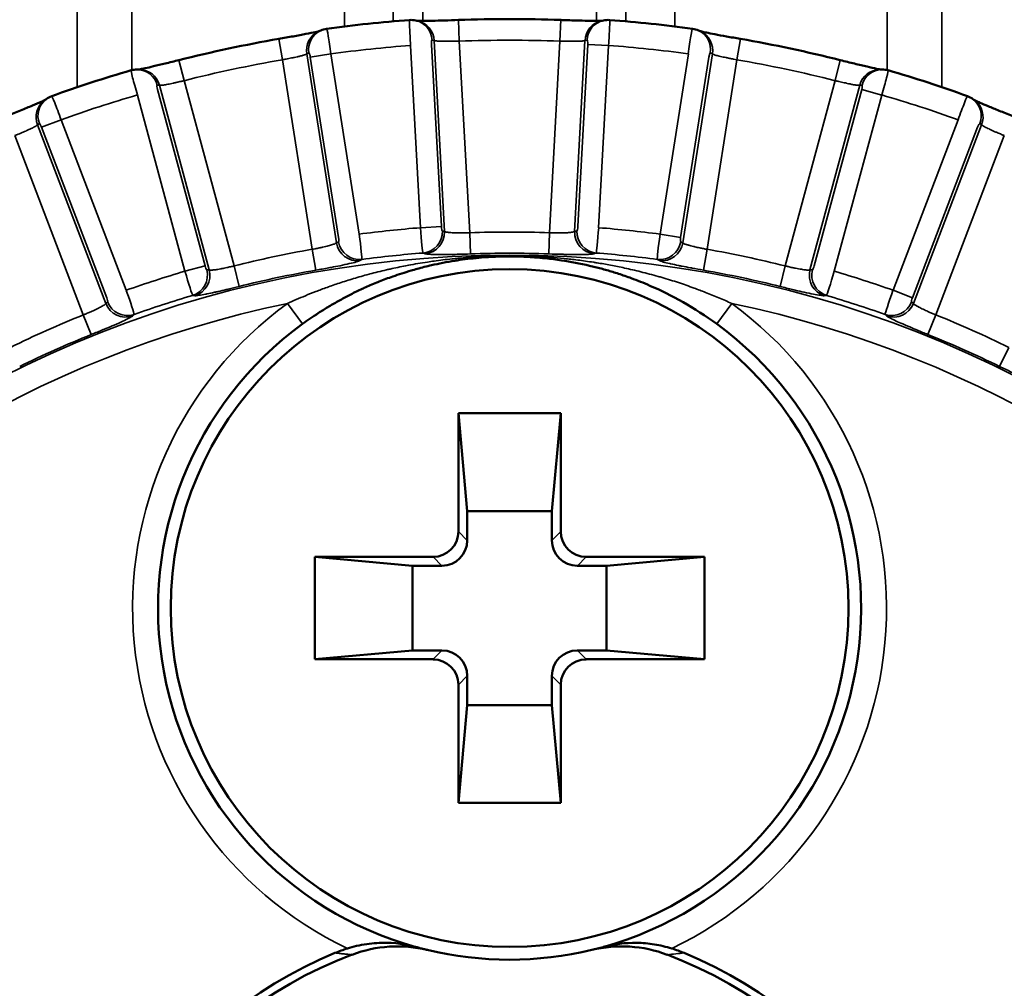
# Model space of a CAD drawing. Header units: millimetres. Extents: x 38 to 2514, y 38 to 1622.
# Tile 199 of 244: x 1744 to 1755, y 811 to 822. Entities that reach past the tile are written whole.
import ezdxf

# ---------------------------------------------------------------- set-up
doc = ezdxf.new("R2010")
doc.units = ezdxf.units.MM
doc.header["$LTSCALE"] = 7.692308
doc.layers.add('Visible (ISO)', color=7, linetype='Continuous', lineweight=50)
doc.layers.add('Visible Narrow (ISO)', color=7, linetype='Continuous', lineweight=35)

msp = doc.modelspace()

# ---------------------------------------------------------------- linework, layer by layer
at = {"layer": 'Visible (ISO)'}
for p, q in [((1748.818, 817.643), (1748.818, 816.247)), ((1750.028, 817.643), (1748.818, 817.643)), ((1748.818, 817.643), (1748.923, 816.488)), ((1750.028, 817.643), (1749.923, 816.488)), ((1750.028, 816.247), (1750.028, 817.643)), ((1748.923, 816.488), (1748.923, 816.142)), ((1749.923, 816.488), (1748.923, 816.488)), ((1749.923, 816.142), (1749.923, 816.488)), ((1747.123, 815.948), (1747.123, 814.738)), ((1748.519, 815.948), (1747.123, 815.948)), ((1747.123, 815.948), (1748.278, 815.843)), ((1751.723, 815.948), (1750.327, 815.948)), ((1751.723, 815.948), (1750.568, 815.843)), ((1751.723, 814.738), (1751.723, 815.948)), ((1748.278, 815.843), (1748.278, 814.843)), ((1748.623, 815.843), (1748.278, 815.843)), ((1750.568, 815.843), (1750.223, 815.843)), ((1750.568, 814.843), (1750.568, 815.843)), ((1747.123, 814.738), (1748.278, 814.843)), ((1748.278, 814.843), (1748.623, 814.843)), ((1750.223, 814.843), (1750.568, 814.843)), ((1751.723, 814.738), (1750.568, 814.843)), ((1747.123, 814.738), (1748.519, 814.738)), ((1750.327, 814.738), (1751.723, 814.738)), ((1748.818, 814.438), (1748.818, 813.043)), ((1748.923, 814.543), (1748.923, 814.197)), ((1749.923, 814.197), (1749.923, 814.543)), ((1750.028, 813.043), (1750.028, 814.438)), ((1748.818, 813.043), (1748.923, 814.197)), ((1748.923, 814.197), (1749.923, 814.197)), ((1750.028, 813.043), (1749.923, 814.197)), ((1748.818, 813.043), (1750.028, 813.043))]:
    msp.add_line(p, q, dxfattribs=at)
msp.add_circle((1749.423, 815.343), 4, dxfattribs=at)
for centre, radius, start, end in [((1749.423, 806.343), 15.984, 94.2345, 97.7655), ((1749.423, 806.343), 15.952, 87.8333, 92.1667), ((1749.423, 806.343), 15.984, 82.2345, 85.7655), ((1749.423, 806.343), 15.952, 99.8333, 104.1667), ((1749.423, 806.343), 15.952, 75.8333, 80.1667), ((1749.423, 806.343), 15.984, 106.2345, 109.7655), ((1749.423, 806.343), 15.984, 70.2345, 73.7655), ((1749.423, 815.343), 4.15, 126.1062, 254.5785), ((1749.423, 815.343), 4.15, 285.4215, 53.8937), ((1747.942, 809.884), 1.505, 106.7436, 112.6989), ((1749.423, 815.343), 4.15, 256.4648, 283.5352), ((1750.904, 809.884), 1.505, 67.3011, 73.2564), ((1749.423, 806.343), 5.344, 112.6994, 247.3006), ((1749.423, 806.343), 5.25, 110.7519, 249.2481), ((1749.423, 806.343), 5.25, 290.7519, 69.2481), ((1749.423, 806.343), 5.344, 292.6994, 67.3006)]:
    msp.add_arc(centre, radius, start, end, dxfattribs=at)
for centre, major_axis, ratio, start_param, end_param in [((1748.264, 821.984), (-0.021, 0.299), 0.029972, 6.283173, 6.283267), ((1751.541, 821.883), (0.041, 0.297), 0.029972, 6.283173, 6.283267), ((1745.038, 821.401), (-0.083, 0.288), 0.029972, 6.283173, 6.283267), ((1754.726, 821.103), (0.102, 0.282), 0.029972, 6.283173, 6.283267), ((1748.518, 816.248), (0.213, -0.213), 0.997265, 5.499157, 7.067214), ((1750.328, 816.248), (-0.213, -0.213), 0.997265, 5.499157, 7.067214), ((1748.623, 816.143), (0.213, -0.213), 0.997265, 5.499157, 7.067214), ((1750.223, 816.143), (-0.213, -0.213), 0.997265, 5.499157, 7.067214), ((1748.623, 814.542), (0.213, 0.213), 0.997265, 5.499157, 7.067214), ((1750.223, 814.542), (-0.213, 0.213), 0.997265, 5.499157, 7.067214), ((1748.518, 814.437), (0.213, 0.213), 0.997265, 5.499157, 7.067214), ((1750.328, 814.437), (-0.213, 0.213), 0.997265, 5.499157, 7.067214), ((1748.101, 809.85), (1.461, -0.366), 0.995697, 1.579826, 2.180232), ((1750.745, 809.85), (1.461, 0.366), 0.995697, 0.961356, 1.561762), ((1750.471, 811.347), (-0.273, -0.072), 0.066754, 1.269204, 1.758682)]:
    msp.add_ellipse(centre, major_axis=major_axis, ratio=ratio, start_param=start_param, end_param=end_param, dxfattribs=at)
for points in [[(1748.243, 822.283), (1748.267, 822.285), (1748.292, 822.283), (1748.316, 822.278)], [(1748.316, 822.278), (1748.324, 822.276), (1748.333, 822.274), (1748.341, 822.272)], [(1750.505, 822.272), (1750.513, 822.274), (1750.522, 822.276), (1750.531, 822.278)], [(1750.531, 822.278), (1750.554, 822.283), (1750.579, 822.285), (1750.603, 822.283)], [(1747.169, 822.149), (1747.177, 822.153), (1747.185, 822.156), (1747.193, 822.16)], [(1747.193, 822.16), (1747.215, 822.17), (1747.239, 822.177), (1747.263, 822.18)], [(1751.583, 822.18), (1751.607, 822.177), (1751.631, 822.17), (1751.653, 822.16)], [(1751.653, 822.16), (1751.661, 822.156), (1751.669, 822.153), (1751.677, 822.149)], [(1744.954, 821.689), (1744.978, 821.696), (1745.002, 821.699), (1745.027, 821.699)], [(1745.027, 821.699), (1745.035, 821.699), (1745.044, 821.699), (1745.053, 821.699)], [(1753.793, 821.699), (1753.802, 821.699), (1753.811, 821.699), (1753.82, 821.699)], [(1753.82, 821.699), (1753.844, 821.699), (1753.868, 821.696), (1753.892, 821.689)], [(1743.932, 821.335), (1743.939, 821.34), (1743.946, 821.345), (1743.954, 821.351)], [(1743.954, 821.351), (1743.973, 821.365), (1743.995, 821.377), (1744.018, 821.385)], [(1754.828, 821.385), (1754.851, 821.377), (1754.873, 821.365), (1754.893, 821.351)], [(1754.893, 821.351), (1754.9, 821.345), (1754.907, 821.34), (1754.914, 821.335)]]:
    msp.add_open_spline(points, degree=3, dxfattribs=at)
for points, knots in [([(1748.332, 822.274), (1748.332, 822.274), (1748.333, 822.274), (1748.338, 822.274), (1748.346, 822.273), (1748.371, 822.273), (1748.39, 822.273), (1748.441, 822.273), (1748.476, 822.273), (1748.556, 822.275), (1748.604, 822.276), (1748.708, 822.28), (1748.764, 822.282), (1748.82, 822.284)], [0.01028054, 0.01028054, 0.01028054, 0.01028054, 0.01092592, 0.01092592, 0.01811354, 0.01811354, 0.02865696, 0.02865696, 0.04240445, 0.04240445, 0.05820343, 0.05820343, 0.0749753, 0.0749753, 0.0749753, 0.0749753]), ([(1750.026, 822.284), (1750.084, 822.282), (1750.143, 822.28), (1750.253, 822.276), (1750.305, 822.275), (1750.394, 822.273), (1750.434, 822.273), (1750.477, 822.273), (1750.489, 822.273), (1750.505, 822.274), (1750.511, 822.274), (1750.514, 822.274)], [0, 0, 0, 0, 0.01747251, 0.01747251, 0.03465598, 0.03465598, 0.05137648, 0.05137648, 0.05892111, 0.05892111, 0.0646299, 0.0646299, 0.0646299, 0.0646299]), ([(1746.699, 822.061), (1746.756, 822.071), (1746.814, 822.081), (1746.922, 822.1), (1746.973, 822.11), (1747.061, 822.127), (1747.1, 822.135), (1747.142, 822.144), (1747.153, 822.147), (1747.169, 822.15), (1747.175, 822.152), (1747.178, 822.153)], [0, 0, 0, 0, 0.01747251, 0.01747251, 0.03465598, 0.03465598, 0.05137648, 0.05137648, 0.05892111, 0.05892111, 0.0646299, 0.0646299, 0.0646299, 0.0646299]), ([(1751.668, 822.153), (1751.669, 822.153), (1751.669, 822.153), (1751.674, 822.151), (1751.682, 822.149), (1751.706, 822.143), (1751.725, 822.139), (1751.775, 822.129), (1751.808, 822.122), (1751.888, 822.107), (1751.935, 822.098), (1752.037, 822.08), (1752.092, 822.07), (1752.147, 822.061)], [0.01028054, 0.01028054, 0.01028054, 0.01028054, 0.01092592, 0.01092592, 0.01811354, 0.01811354, 0.02865696, 0.02865696, 0.04240445, 0.04240445, 0.05820343, 0.05820343, 0.0749753, 0.0749753, 0.0749753, 0.0749753]), ([(1745.043, 821.699), (1745.044, 821.699), (1745.044, 821.699), (1745.05, 821.7), (1745.058, 821.701), (1745.082, 821.706), (1745.101, 821.71), (1745.151, 821.721), (1745.184, 821.728), (1745.262, 821.747), (1745.309, 821.758), (1745.41, 821.783), (1745.465, 821.796), (1745.519, 821.81)], [0.01028054, 0.01028054, 0.01028054, 0.01028054, 0.01092592, 0.01092592, 0.01811354, 0.01811354, 0.02865696, 0.02865696, 0.04240446, 0.04240446, 0.05820343, 0.05820343, 0.0749753, 0.0749753, 0.0749753, 0.0749753]), ([(1753.327, 821.81), (1753.384, 821.796), (1753.441, 821.782), (1753.547, 821.755), (1753.598, 821.743), (1753.685, 821.723), (1753.724, 821.714), (1753.766, 821.706), (1753.778, 821.703), (1753.794, 821.701), (1753.799, 821.7), (1753.803, 821.699)], [0, 0, 0, 0, 0.01747251, 0.01747251, 0.03465598, 0.03465598, 0.05137648, 0.05137648, 0.05892111, 0.05892111, 0.0646299, 0.0646299, 0.0646299, 0.0646299]), ([(1743.49, 821.151), (1743.544, 821.173), (1743.599, 821.195), (1743.7, 821.236), (1743.748, 821.256), (1743.831, 821.291), (1743.867, 821.306), (1743.907, 821.324), (1743.917, 821.329), (1743.932, 821.336), (1743.937, 821.339), (1743.94, 821.341)], [0, 0, 0, 0, 0.01747251, 0.01747251, 0.03465598, 0.03465598, 0.05137648, 0.05137648, 0.05892111, 0.05892111, 0.0646299, 0.0646299, 0.0646299, 0.0646299]), ([(1754.906, 821.341), (1754.907, 821.34), (1754.907, 821.34), (1754.912, 821.338), (1754.919, 821.334), (1754.942, 821.323), (1754.959, 821.315), (1755.005, 821.295), (1755.037, 821.281), (1755.111, 821.25), (1755.156, 821.232), (1755.252, 821.193), (1755.304, 821.172), (1755.356, 821.151)], [0.01028069, 0.01028069, 0.01028069, 0.01028069, 0.01092634, 0.01092634, 0.01811421, 0.01811421, 0.02865714, 0.02865714, 0.04240498, 0.04240498, 0.05820412, 0.05820412, 0.07497532, 0.07497532, 0.07497532, 0.07497532]), ([(1749.423, 819.493), (1749.31, 819.493), (1749.201, 819.488), (1749.093, 819.48), (1749.049, 819.476), (1749.005, 819.472), (1748.963, 819.467), (1748.919, 819.462), (1748.876, 819.457), (1748.834, 819.451), (1748.815, 819.448), (1748.797, 819.445), (1748.778, 819.442), (1748.729, 819.435), (1748.681, 819.426), (1748.635, 819.417), (1748.589, 819.408), (1748.545, 819.399), (1748.502, 819.389), (1748.443, 819.376), (1748.387, 819.362), (1748.333, 819.347), (1748.308, 819.34), (1748.284, 819.333), (1748.26, 819.326), (1748.184, 819.304), (1748.113, 819.281), (1748.045, 819.257), (1747.989, 819.238), (1747.936, 819.217), (1747.885, 819.197), (1747.874, 819.193), (1747.864, 819.189), (1747.854, 819.185), (1747.803, 819.164), (1747.754, 819.143), (1747.707, 819.121), (1747.7, 819.118), (1747.692, 819.114), (1747.684, 819.111), (1747.637, 819.089), (1747.591, 819.067), (1747.548, 819.045), (1747.543, 819.043), (1747.538, 819.04), (1747.533, 819.037), (1747.489, 819.015), (1747.447, 818.992), (1747.407, 818.97), (1747.404, 818.968), (1747.401, 818.967), (1747.398, 818.965), (1747.355, 818.941), (1747.315, 818.918), (1747.276, 818.894), (1747.238, 818.871), (1747.202, 818.849), (1747.167, 818.826), (1747.133, 818.804), (1747.1, 818.782), (1747.068, 818.76), (1747.037, 818.738), (1747.007, 818.717), (1746.978, 818.696)], [0, 0, 0, 0, 0.076923, 0.076923, 0.076923, 0.107982, 0.107982, 0.107982, 0.139721, 0.139721, 0.139721, 0.153846, 0.153846, 0.153846, 0.192308, 0.192308, 0.192308, 0.230769, 0.230769, 0.230769, 0.283365, 0.283365, 0.283365, 0.307692, 0.307692, 0.307692, 0.384615, 0.384615, 0.384615, 0.448792, 0.448792, 0.448792, 0.461538, 0.461538, 0.461538, 0.527582, 0.527582, 0.527582, 0.538462, 0.538462, 0.538462, 0.607039, 0.607039, 0.607039, 0.615385, 0.615385, 0.615385, 0.686641, 0.686641, 0.686641, 0.692308, 0.692308, 0.692308, 0.769231, 0.769231, 0.769231, 0.846154, 0.846154, 0.846154, 0.923077, 0.923077, 0.923077, 1, 1, 1, 1]), ([(1751.869, 818.696), (1751.736, 818.792), (1751.603, 818.877), (1751.47, 818.953), (1751.338, 819.028), (1751.206, 819.093), (1751.079, 819.148), (1751.004, 819.181), (1750.931, 819.21), (1750.86, 819.236), (1750.809, 819.255), (1750.759, 819.272), (1750.709, 819.288), (1750.663, 819.304), (1750.617, 819.318), (1750.572, 819.331), (1750.525, 819.344), (1750.48, 819.356), (1750.434, 819.368), (1750.412, 819.373), (1750.389, 819.379), (1750.367, 819.384), (1750.255, 819.41), (1750.144, 819.431), (1750.035, 819.447), (1749.971, 819.457), (1749.908, 819.465), (1749.846, 819.471), (1749.802, 819.476), (1749.76, 819.479), (1749.717, 819.482), (1749.649, 819.487), (1749.582, 819.49), (1749.518, 819.492), (1749.486, 819.492), (1749.454, 819.493), (1749.423, 819.493)], [0, 0, 0, 0, 0.1428571, 0.1428571, 0.1428571, 0.2857143, 0.2857143, 0.2857143, 0.3689719, 0.3689719, 0.3689719, 0.4285714, 0.4285714, 0.4285714, 0.4850608, 0.4850608, 0.4850608, 0.5428266, 0.5428266, 0.5428266, 0.5714286, 0.5714286, 0.5714286, 0.7142857, 0.7142857, 0.7142857, 0.7982006, 0.7982006, 0.7982006, 0.8571429, 0.8571429, 0.8571429, 0.9528536, 0.9528536, 0.9528536, 0.9999998, 0.9999998, 0.9999998, 0.9999998]), ([(1748.32, 811.342), (1748.319, 811.342), (1748.315, 811.343), (1748.247, 811.362), (1748.122, 811.39), (1747.894, 811.393), (1747.816, 811.388), (1747.654, 811.365), (1747.577, 811.347), (1747.508, 811.326)], [-0.0830591, -0.0830591, -0.0830591, -0.0830591, -0.08303689, -0.08303689, -0.04207198, -0.04207198, -0.02182302, -0.02182302, -0.00008145, -0.00008145, -0.00008145, -0.00008145]), ([(1748.452, 811.308), (1748.438, 811.311), (1748.423, 811.315), (1748.409, 811.319), (1748.394, 811.322), (1748.38, 811.326), (1748.365, 811.33), (1748.35, 811.334), (1748.335, 811.338), (1748.32, 811.342)], [0, 0, 0, 0, 0.3333333, 0.3333333, 0.3333333, 0.6666667, 0.6666667, 0.6666667, 0.9999509, 0.9999509, 0.9999509, 0.9999509]), ([(1751.338, 811.326), (1751.27, 811.346), (1751.201, 811.362), (1751.062, 811.385), (1750.992, 811.391), (1750.789, 811.394), (1750.656, 811.377), (1750.53, 811.343), (1750.528, 811.343), (1750.527, 811.342)], [-0.08791743, -0.08791743, -0.08791743, -0.08791743, -0.06634124, -0.06634124, -0.04421346, -0.04421346, 0, 0, 0.00049571, 0.00049571, 0.00049571, 0.00049571])]:
    msp.add_open_spline(points, degree=3, knots=knots, dxfattribs=at)
at = {"layer": 'Visible Narrow (ISO)'}
for p, q in [((1744.32, 821.49), (1744.32, 929.943)), ((1748.049, 929.943), (1748.049, 822.267)), ((1750.797, 822.267), (1750.797, 929.943)), ((1754.526, 929.943), (1754.526, 821.49)), ((1748.397, 927.247), (1748.397, 822.273)), ((1750.45, 927.247), (1750.45, 822.273)), ((1744.965, 824.843), (1744.965, 821.692)), ((1747.474, 824.843), (1747.474, 822.207)), ((1751.373, 822.207), (1751.373, 824.843)), ((1753.881, 821.692), (1753.881, 824.843)), ((1748.829, 822.034), (1748.82, 822.284)), ((1750.017, 822.034), (1750.026, 822.284)), ((1746.741, 821.815), (1746.699, 822.061)), ((1748.618, 819.845), (1748.501, 821.996)), ((1748.508, 822.047), (1748.533, 822.041)), ((1748.655, 819.787), (1748.533, 822.041)), ((1748.952, 819.772), (1748.829, 822.034)), ((1750.017, 822.034), (1749.894, 819.772)), ((1750.313, 822.041), (1750.191, 819.787)), ((1750.345, 821.996), (1750.229, 819.845)), ((1750.313, 822.041), (1750.339, 822.047)), ((1750.345, 821.996), (1750.591, 821.983)), ((1752.105, 821.815), (1752.147, 822.061)), ((1747.03, 821.883), (1747.053, 821.894)), ((1747.03, 821.883), (1747.379, 819.653)), ((1747.07, 821.846), (1747.314, 821.884)), ((1747.314, 821.884), (1747.647, 819.755)), ((1748.372, 819.832), (1748.255, 821.983)), ((1750.591, 821.983), (1750.474, 819.832)), ((1751.199, 819.755), (1751.533, 821.884)), ((1751.467, 819.653), (1751.817, 821.883)), ((1751.793, 821.894), (1751.817, 821.883)), ((1745.58, 821.568), (1745.519, 821.81)), ((1746.741, 821.815), (1747.092, 819.577)), ((1747.07, 821.846), (1747.404, 819.717)), ((1751.442, 819.717), (1751.776, 821.846)), ((1751.754, 819.577), (1752.105, 821.815)), ((1753.266, 821.568), (1753.327, 821.81)), ((1746.17, 819.381), (1745.58, 821.568)), ((1753.266, 821.568), (1752.676, 819.381)), ((1745.263, 821.513), (1745.289, 821.513)), ((1745.828, 819.382), (1745.267, 821.463)), ((1745.877, 819.334), (1745.289, 821.513)), ((1753.557, 821.513), (1752.969, 819.334)), ((1753.58, 821.463), (1753.018, 819.382)), ((1753.557, 821.513), (1753.584, 821.513)), ((1753.58, 821.463), (1753.817, 821.398)), ((1745.59, 819.318), (1745.029, 821.398)), ((1753.817, 821.398), (1753.256, 819.318)), ((1743.851, 821.046), (1743.872, 821.062)), ((1743.898, 821.018), (1744.128, 821.106)), ((1744.128, 821.106), (1744.897, 819.093)), ((1753.949, 819.093), (1754.718, 821.106)), ((1754.974, 821.062), (1754.995, 821.046)), ((1743.851, 821.046), (1744.656, 818.937)), ((1743.898, 821.018), (1744.667, 819.005)), ((1754.179, 819.005), (1754.948, 821.018)), ((1754.19, 818.937), (1754.995, 821.046)), ((1743.583, 820.919), (1744.391, 818.803)), ((1754.455, 818.803), (1755.263, 820.919)), ((1748.618, 819.845), (1748.372, 819.832)), ((1748.655, 819.787), (1748.628, 819.796)), ((1750.218, 819.796), (1750.191, 819.787)), ((1747.403, 819.667), (1747.379, 819.653)), ((1748.952, 819.773), (1748.961, 819.523)), ((1749.894, 819.772), (1749.885, 819.523)), ((1751.442, 819.717), (1751.199, 819.755)), ((1751.467, 819.653), (1751.443, 819.667)), ((1747.092, 819.577), (1747.135, 819.331)), ((1751.755, 819.58), (1751.711, 819.331)), ((1747.679, 819.458), (1747.655, 819.444)), ((1748.428, 819.525), (1748.402, 819.534)), ((1750.444, 819.534), (1750.418, 819.525)), ((1751.191, 819.444), (1751.167, 819.458)), ((1745.828, 819.382), (1745.59, 819.318)), ((1745.877, 819.334), (1745.849, 819.336)), ((1746.17, 819.382), (1746.23, 819.139)), ((1752.676, 819.381), (1752.616, 819.139)), ((1752.997, 819.336), (1752.969, 819.334)), ((1754.179, 819.005), (1753.949, 819.093)), ((1745.709, 819.03), (1745.682, 819.033)), ((1753.165, 819.033), (1753.137, 819.03)), ((1744.677, 818.956), (1744.656, 818.937)), ((1746.801, 818.938), (1746.978, 818.696)), ((1752.045, 818.938), (1751.869, 818.696)), ((1754.19, 818.937), (1754.169, 818.956)), ((1744.391, 818.803), (1744.485, 818.571)), ((1744.991, 818.809), (1744.97, 818.79)), ((1753.876, 818.79), (1753.855, 818.809)), ((1754.456, 818.805), (1754.362, 818.572)), ((1755.316, 818.419), (1755.206, 818.195)), ((1748.923, 816.142), (1748.818, 816.247)), ((1749.923, 816.142), (1750.028, 816.247)), ((1748.623, 815.843), (1748.519, 815.948)), ((1750.223, 815.843), (1750.327, 815.948)), ((1748.623, 814.843), (1748.519, 814.738)), ((1750.223, 814.843), (1750.327, 814.738)), ((1748.923, 814.543), (1748.818, 814.438)), ((1749.923, 814.543), (1750.028, 814.438))]:
    msp.add_line(p, q, dxfattribs=at)
msp.add_circle((1749.423, 806.343), 13.165, dxfattribs=at)
for centre, radius, start, end in [((1749.423, 806.343), 15.702, 87.8333, 92.1667), ((1749.423, 806.343), 15.684, 94.2703, 97.7297), ((1749.423, 806.343), 15.684, 82.2703, 85.7297), ((1749.423, 806.343), 15.702, 99.8333, 104.1667), ((1749.423, 806.343), 15.702, 75.8333, 80.1667), ((1749.423, 806.343), 15.684, 106.2703, 109.7297), ((1749.423, 806.343), 15.684, 70.2703, 73.7297), ((1749.423, 806.343), 13.53, 94.4567, 97.5433), ((1749.423, 806.343), 13.53, 82.4567, 85.5433), ((1749.423, 806.343), 13.438, 87.9907, 92.0093), ((1749.423, 806.343), 13.438, 99.9907, 104.0093), ((1749.423, 806.343), 13.438, 75.9907, 80.0093), ((1749.423, 806.343), 13.23, 94.4268, 97.5732), ((1749.423, 806.343), 13.188, 87.9907, 92.0093), ((1749.423, 806.343), 13.23, 82.4268, 85.5732), ((1749.423, 806.343), 13.53, 106.4567, 109.5433), ((1749.423, 806.343), 13.188, 99.9907, 104.0093), ((1749.423, 806.343), 13.188, 75.9907, 80.0093), ((1749.423, 806.343), 13.53, 70.4567, 73.5433), ((1749.423, 806.343), 13.23, 106.4268, 109.5732), ((1749.423, 806.343), 13.23, 70.4268, 73.5732), ((1749.423, 806.343), 12.865, 101.7609, 258.2391), ((1749.423, 815.343), 4.45, 126.1062, 244.5094), ((1749.423, 815.343), 4.45, 295.4906, 53.8937), ((1749.423, 806.343), 12.865, 281.7609, 78.2391), ((1749.423, 806.343), 13.438, 111.9907, 116.0093), ((1749.423, 806.343), 13.438, 63.9907, 68.0093), ((1749.423, 806.343), 13.188, 111.9907, 116.0093), ((1749.423, 806.343), 13.188, 63.9907, 68.0093)]:
    msp.add_arc(centre, radius, start, end, dxfattribs=at)
for centre, major_axis, ratio, start_param, end_param in [((1748.264, 821.984), (-0.021, 0.299), 0.029972, 0.000082, 1.570883), ((1748.262, 822.034), (0.054, 0.244), 0.983666, 4.978868, 6.283144), ((1748.287, 822.028), (0.054, 0.244), 0.983653, 4.980313, 6.283184), ((1750.559, 822.028), (-0.054, 0.244), 0.983653, 0, 1.302871), ((1750.584, 822.034), (-0.054, 0.244), 0.983666, 0, 1.304318), ((1750.582, 821.984), (0.021, 0.299), 0.029968, 4.712299, 6.283132), ((1747.273, 821.921), (-0.104, 0.228), 0.983653, 0, 1.302871), ((1747.297, 821.932), (-0.103, 0.228), 0.983666, 0, 1.304318), ((1747.305, 821.883), (-0.041, 0.297), 0.029968, 4.712299, 6.283132), ((1751.541, 821.883), (0.041, 0.297), 0.029972, 0.000082, 1.570883), ((1751.549, 821.932), (0.103, 0.228), 0.983666, 4.978868, 6.283144), ((1751.573, 821.921), (0.104, 0.228), 0.983653, 4.980313, 6.283184), ((1748.51, 821.997), (-0.0027, 0.05), 0.176224, 6.234319, 7.857248), ((1750.336, 821.997), (0.0027, 0.05), 0.176333, 4.709078, 6.331716), ((1747.062, 821.845), (-0.0078, 0.0494), 0.176333, 4.709078, 6.331716), ((1751.785, 821.845), (0.0078, 0.0494), 0.176224, 6.234319, 7.857248), ((1745.038, 821.401), (-0.083, 0.288), 0.029972, 0.000082, 1.570883), ((1745.025, 821.449), (0.002, 0.25), 0.983666, 4.978868, 6.283144), ((1745.051, 821.449), (0.002, 0.25), 0.983653, 4.980313, 6.283184), ((1753.795, 821.449), (-0.002, 0.25), 0.983653, 0, 1.302871), ((1753.821, 821.449), (-0.002, 0.25), 0.983666, 0, 1.304318), ((1753.809, 821.401), (0.083, 0.288), 0.029968, 4.712299, 6.283132), ((1745.275, 821.465), (-0.013, 0.0483), 0.176224, 6.234319, 7.857248), ((1753.571, 821.465), (0.013, 0.0483), 0.176333, 4.709078, 6.331716), ((1744.081, 821.134), (-0.149, 0.201), 0.983653, 0, 1.302871), ((1744.102, 821.149), (-0.148, 0.201), 0.983666, 0, 1.304318), ((1744.12, 821.103), (-0.102, 0.282), 0.029968, 4.712299, 6.283132), ((1754.726, 821.103), (0.102, 0.282), 0.029972, 0.000082, 1.570883), ((1754.744, 821.149), (0.148, 0.201), 0.983666, 4.978868, 6.283144), ((1754.765, 821.134), (0.149, 0.201), 0.983653, 4.980313, 6.283184), ((1743.89, 821.015), (-0.0179, 0.0467), 0.176333, 4.709078, 6.331716), ((1754.956, 821.015), (0.0179, 0.0467), 0.176224, 6.234319, 7.857248), ((1748.38, 819.832), (-0.022, 0.299), 0.028764, 1.57089, 3.071873), ((1748.383, 819.782), (-0.075, -0.239), 0.982743, 0.386672, 1.9226), ((1748.409, 819.774), (-0.075, -0.238), 0.982722, 0.386424, 1.924252), ((1748.626, 819.846), (-0.0027, 0.05), 0.176317, 1.575493, 3.075835), ((1750.437, 819.774), (0.075, -0.238), 0.982722, 4.358933, 5.89676), ((1750.464, 819.782), (0.075, -0.239), 0.982743, 4.360586, 5.896514), ((1750.22, 819.846), (0.0027, 0.05), 0.176261, 3.207208, 4.707216), ((1750.466, 819.832), (0.022, 0.299), 0.028769, 3.211312, 4.712293), ((1747.395, 819.716), (-0.0078, 0.0494), 0.176261, 3.207208, 4.707216), ((1747.647, 819.705), (0.123, -0.218), 0.982743, 4.360586, 5.896514), ((1747.638, 819.754), (-0.041, 0.297), 0.028769, 3.211312, 4.712293), ((1751.208, 819.754), (0.041, 0.297), 0.028764, 1.57089, 3.071873), ((1751.2, 819.705), (-0.123, -0.218), 0.982743, 0.386672, 1.9226), ((1751.451, 819.716), (0.0078, 0.0494), 0.176317, 1.575493, 3.075835), ((1747.622, 819.691), (0.123, -0.218), 0.982722, 4.358933, 5.89676), ((1751.224, 819.691), (-0.123, -0.218), 0.982722, 0.386424, 1.924252), ((1749.423, 819.793), (0, -0.3), 0.000226, 0, 0.226725), ((1745.599, 819.321), (-0.084, 0.288), 0.028764, 1.57089, 3.071873), ((1745.611, 819.272), (-0.023, -0.249), 0.982743, 0.386672, 1.9226), ((1745.639, 819.27), (-0.024, -0.249), 0.982722, 0.386424, 1.924252), ((1745.836, 819.385), (-0.013, 0.0483), 0.176316, 1.575494, 3.075836), ((1753.207, 819.27), (0.024, -0.249), 0.982722, 4.358933, 5.89676), ((1753.235, 819.272), (0.023, -0.249), 0.982743, 4.360586, 5.896514), ((1753.01, 819.385), (0.013, 0.0483), 0.176261, 3.207208, 4.707216), ((1753.248, 819.321), (0.084, 0.288), 0.028769, 3.211312, 4.712293), ((1744.889, 819.09), (-0.101, 0.282), 0.028769, 3.211312, 4.712293), ((1753.957, 819.09), (0.101, 0.282), 0.028764, 1.57089, 3.071873), ((1744.659, 819.002), (-0.0179, 0.0467), 0.176261, 3.207208, 4.707216), ((1754.187, 819.002), (0.0179, 0.0467), 0.176316, 1.575494, 3.075836), ((1744.886, 819.025), (0.166, -0.187), 0.982722, 4.358933, 5.89676), ((1744.907, 819.044), (0.165, -0.188), 0.982743, 4.360586, 5.896514), ((1753.939, 819.044), (-0.165, -0.188), 0.982743, 0.386672, 1.9226), ((1753.96, 819.025), (-0.166, -0.187), 0.982722, 0.386424, 1.924252), ((1751.379, 811.289), (-0.499, -0.052), 0.055186, 1.372954, 1.780993)]:
    msp.add_ellipse(centre, major_axis=major_axis, ratio=ratio, start_param=start_param, end_param=end_param, dxfattribs=at)
for points, knots in [([(1748.533, 822.041), (1748.537, 822.04), (1748.543, 822.038), (1748.554, 822.037), (1748.556, 822.036), (1748.566, 822.035), (1748.574, 822.034), (1748.589, 822.033), (1748.596, 822.033), (1748.613, 822.033), (1748.622, 822.032), (1748.643, 822.032), (1748.654, 822.032), (1748.677, 822.032), (1748.689, 822.032), (1748.713, 822.032), (1748.726, 822.032), (1748.741, 822.032), (1748.742, 822.032), (1748.759, 822.033), (1748.776, 822.033), (1748.804, 822.033), (1748.817, 822.034), (1748.829, 822.034)], [0.0000002, 0.0000002, 0.0000002, 0.0000002, 0.1566439, 0.1566439, 0.2, 0.2, 0.3152156, 0.3152156, 0.4, 0.4, 0.5, 0.5, 0.6, 0.6, 0.6945964, 0.6945964, 0.7898715, 0.7898715, 0.8, 0.8, 0.9145154, 0.9145154, 1, 1, 1, 1]), ([(1750.017, 822.034), (1750.031, 822.034), (1750.046, 822.033), (1750.071, 822.033), (1750.081, 822.033), (1750.103, 822.032), (1750.114, 822.032), (1750.135, 822.032), (1750.146, 822.032), (1750.157, 822.032), (1750.159, 822.032), (1750.174, 822.032), (1750.186, 822.032), (1750.204, 822.032), (1750.211, 822.032), (1750.225, 822.032), (1750.232, 822.033), (1750.246, 822.033), (1750.252, 822.033), (1750.259, 822.034), (1750.259, 822.034), (1750.265, 822.034), (1750.27, 822.034), (1750.279, 822.035), (1750.284, 822.035), (1750.289, 822.036), (1750.29, 822.036), (1750.297, 822.037), (1750.301, 822.038), (1750.308, 822.039), (1750.311, 822.04), (1750.313, 822.041)], [0, 0, 0, 0, 0.0959978, 0.0959978, 0.1666667, 0.1666667, 0.2431298, 0.2431298, 0.3197645, 0.3197645, 0.3333333, 0.3333333, 0.4361919, 0.4361919, 0.5, 0.5, 0.5790763, 0.5790763, 0.6601928, 0.6601928, 0.6666667, 0.6666667, 0.7386144, 0.7386144, 0.808393, 0.808393, 0.8333333, 0.8333333, 0.9214592, 0.9214592, 1, 1, 1, 1]), ([(1746.741, 821.815), (1746.756, 821.817), (1746.77, 821.82), (1746.795, 821.825), (1746.805, 821.827), (1746.826, 821.831), (1746.837, 821.833), (1746.858, 821.837), (1746.868, 821.839), (1746.879, 821.842), (1746.881, 821.842), (1746.895, 821.845), (1746.907, 821.848), (1746.925, 821.852), (1746.932, 821.853), (1746.945, 821.856), (1746.952, 821.858), (1746.966, 821.861), (1746.972, 821.863), (1746.978, 821.864), (1746.979, 821.865), (1746.984, 821.866), (1746.989, 821.867), (1746.998, 821.87), (1747.002, 821.871), (1747.007, 821.873), (1747.009, 821.874), (1747.014, 821.876), (1747.019, 821.877), (1747.025, 821.88), (1747.028, 821.882), (1747.03, 821.883)], [0, 0, 0, 0, 0.0959974, 0.0959974, 0.1666667, 0.1666667, 0.2431296, 0.2431296, 0.3197641, 0.3197641, 0.3333333, 0.3333333, 0.4361913, 0.4361913, 0.5, 0.5, 0.5790762, 0.5790762, 0.6601926, 0.6601926, 0.6666667, 0.6666667, 0.7386145, 0.7386145, 0.8083931, 0.8083931, 0.8333333, 0.8333333, 0.9214593, 0.9214593, 1, 1, 1, 1]), ([(1751.817, 821.883), (1751.82, 821.881), (1751.826, 821.878), (1751.836, 821.874), (1751.838, 821.874), (1751.847, 821.87), (1751.855, 821.868), (1751.869, 821.864), (1751.876, 821.862), (1751.892, 821.858), (1751.902, 821.856), (1751.922, 821.851), (1751.933, 821.849), (1751.955, 821.844), (1751.967, 821.842), (1751.991, 821.837), (1752.003, 821.834), (1752.018, 821.831), (1752.019, 821.831), (1752.036, 821.828), (1752.052, 821.825), (1752.08, 821.819), (1752.093, 821.817), (1752.105, 821.815)], [0.0000002, 0.0000002, 0.0000002, 0.0000002, 0.1566431, 0.1566431, 0.2, 0.2, 0.3152154, 0.3152154, 0.4, 0.4, 0.5, 0.5, 0.6, 0.6, 0.6945965, 0.6945965, 0.7898718, 0.7898718, 0.8, 0.8, 0.9145153, 0.9145153, 1, 1, 1, 1]), ([(1745.289, 821.513), (1745.293, 821.512), (1745.299, 821.512), (1745.31, 821.513), (1745.312, 821.513), (1745.322, 821.514), (1745.33, 821.515), (1745.345, 821.517), (1745.352, 821.518), (1745.368, 821.521), (1745.378, 821.523), (1745.398, 821.527), (1745.409, 821.529), (1745.431, 821.534), (1745.443, 821.536), (1745.467, 821.542), (1745.479, 821.544), (1745.494, 821.548), (1745.495, 821.548), (1745.512, 821.552), (1745.528, 821.555), (1745.556, 821.562), (1745.568, 821.565), (1745.58, 821.568)], [0.0000002, 0.0000002, 0.0000002, 0.0000002, 0.156644, 0.156644, 0.2, 0.2, 0.3152152, 0.3152152, 0.4, 0.4, 0.5, 0.5, 0.6, 0.6, 0.6945966, 0.6945966, 0.7898719, 0.7898719, 0.8, 0.8, 0.9145155, 0.9145155, 1, 1, 1, 1]), ([(1753.266, 821.568), (1753.28, 821.564), (1753.295, 821.561), (1753.319, 821.555), (1753.329, 821.553), (1753.35, 821.548), (1753.361, 821.546), (1753.382, 821.541), (1753.392, 821.539), (1753.403, 821.536), (1753.405, 821.536), (1753.419, 821.533), (1753.431, 821.53), (1753.449, 821.527), (1753.456, 821.525), (1753.469, 821.523), (1753.476, 821.521), (1753.49, 821.519), (1753.496, 821.518), (1753.503, 821.517), (1753.503, 821.517), (1753.509, 821.516), (1753.514, 821.515), (1753.523, 821.514), (1753.527, 821.514), (1753.533, 821.513), (1753.534, 821.513), (1753.541, 821.513), (1753.545, 821.512), (1753.552, 821.512), (1753.555, 821.513), (1753.557, 821.513)], [0, 0, 0, 0, 0.095998, 0.095998, 0.1666667, 0.1666667, 0.24313, 0.24313, 0.3197647, 0.3197647, 0.3333333, 0.3333333, 0.4361924, 0.4361924, 0.5, 0.5, 0.5790764, 0.5790764, 0.660193, 0.660193, 0.6666667, 0.6666667, 0.7386144, 0.7386144, 0.8083929, 0.8083929, 0.8333333, 0.8333333, 0.9214591, 0.9214591, 1, 1, 1, 1]), ([(1743.583, 820.919), (1743.597, 820.925), (1743.61, 820.93), (1743.633, 820.94), (1743.643, 820.944), (1743.663, 820.952), (1743.673, 820.957), (1743.692, 820.965), (1743.702, 820.969), (1743.713, 820.974), (1743.714, 820.975), (1743.728, 820.981), (1743.739, 820.986), (1743.755, 820.993), (1743.761, 820.996), (1743.774, 821.002), (1743.78, 821.005), (1743.793, 821.011), (1743.799, 821.014), (1743.804, 821.017), (1743.805, 821.017), (1743.81, 821.02), (1743.814, 821.022), (1743.823, 821.027), (1743.826, 821.029), (1743.831, 821.032), (1743.832, 821.032), (1743.838, 821.036), (1743.841, 821.038), (1743.847, 821.042), (1743.849, 821.044), (1743.851, 821.046)], [0, 0, 0, 0, 0.095997, 0.095997, 0.1666667, 0.1666667, 0.2431294, 0.2431294, 0.3197637, 0.3197637, 0.3333333, 0.3333333, 0.4361905, 0.4361905, 0.5, 0.5, 0.5790761, 0.5790761, 0.6601923, 0.6601923, 0.6666667, 0.6666667, 0.7386146, 0.7386146, 0.8083933, 0.8083933, 0.8333333, 0.8333333, 0.9214594, 0.9214594, 1, 1, 1, 1]), ([(1754.995, 821.046), (1754.998, 821.043), (1755.003, 821.039), (1755.012, 821.033), (1755.014, 821.032), (1755.022, 821.027), (1755.029, 821.024), (1755.042, 821.017), (1755.049, 821.013), (1755.064, 821.006), (1755.073, 821.002), (1755.092, 820.993), (1755.102, 820.988), (1755.123, 820.979), (1755.133, 820.974), (1755.156, 820.964), (1755.167, 820.959), (1755.181, 820.954), (1755.182, 820.953), (1755.198, 820.946), (1755.213, 820.94), (1755.24, 820.928), (1755.251, 820.924), (1755.263, 820.919)], [0.0000002, 0.0000002, 0.0000002, 0.0000002, 0.1574394, 0.1574394, 0.2, 0.2, 0.3112614, 0.3112614, 0.4, 0.4, 0.5012423, 0.5012423, 0.6, 0.6, 0.6939444, 0.6939444, 0.788505, 0.788505, 0.8, 0.8, 0.9142955, 0.9142955, 1, 1, 1, 1]), ([(1748.952, 819.772), (1748.937, 819.772), (1748.923, 819.772), (1748.894, 819.771), (1748.879, 819.771), (1748.855, 819.771), (1748.844, 819.771), (1748.824, 819.771), (1748.813, 819.771), (1748.798, 819.772), (1748.792, 819.772), (1748.776, 819.772), (1748.766, 819.772), (1748.748, 819.773), (1748.739, 819.774), (1748.729, 819.774), (1748.728, 819.774), (1748.72, 819.775), (1748.714, 819.775), (1748.704, 819.776), (1748.699, 819.777), (1748.69, 819.778), (1748.686, 819.779), (1748.677, 819.78), (1748.672, 819.781), (1748.664, 819.784), (1748.66, 819.785), (1748.656, 819.787), (1748.656, 819.787), (1748.655, 819.787)], [0, 0, 0, 0, 0.1, 0.1, 0.2, 0.2, 0.275987, 0.275987, 0.352358, 0.352358, 0.4, 0.4, 0.489359, 0.489359, 0.583728, 0.583728, 0.6, 0.6, 0.671408, 0.671408, 0.741635, 0.741635, 0.8, 0.8, 0.889331, 0.889331, 0.980272, 0.980272, 1, 1, 1, 1]), ([(1750.191, 819.787), (1750.188, 819.785), (1750.182, 819.783), (1750.172, 819.781), (1750.169, 819.78), (1750.158, 819.778), (1750.15, 819.777), (1750.134, 819.776), (1750.127, 819.775), (1750.11, 819.774), (1750.1, 819.773), (1750.079, 819.772), (1750.068, 819.772), (1750.045, 819.772), (1750.032, 819.771), (1750.006, 819.771), (1749.993, 819.771), (1749.964, 819.771), (1749.948, 819.771), (1749.919, 819.772), (1749.907, 819.772), (1749.894, 819.772)], [0, 0, 0, 0, 0.132591, 0.132591, 0.2, 0.2, 0.311618, 0.311618, 0.4, 0.4, 0.5, 0.5, 0.6, 0.6, 0.7, 0.7, 0.8, 0.8, 0.913661, 0.913661, 1, 1, 1, 1]), ([(1747.379, 819.653), (1747.376, 819.65), (1747.371, 819.648), (1747.362, 819.643), (1747.359, 819.641), (1747.348, 819.637), (1747.34, 819.635), (1747.325, 819.63), (1747.318, 819.628), (1747.302, 819.623), (1747.293, 819.621), (1747.273, 819.616), (1747.263, 819.613), (1747.252, 819.61), (1747.251, 819.61), (1747.239, 819.607), (1747.227, 819.605), (1747.202, 819.599), (1747.189, 819.596), (1747.16, 819.59), (1747.144, 819.587), (1747.116, 819.581), (1747.104, 819.579), (1747.092, 819.577)], [0, 0, 0, 0, 0.132528, 0.132528, 0.2, 0.2, 0.313334, 0.313334, 0.4, 0.4, 0.5, 0.5, 0.594468, 0.594468, 0.6, 0.6, 0.7, 0.7, 0.8, 0.8, 0.913743, 0.913743, 1, 1, 1, 1]), ([(1751.754, 819.577), (1751.74, 819.579), (1751.726, 819.582), (1751.697, 819.588), (1751.683, 819.591), (1751.659, 819.596), (1751.649, 819.598), (1751.629, 819.602), (1751.619, 819.605), (1751.604, 819.608), (1751.598, 819.609), (1751.582, 819.613), (1751.573, 819.616), (1751.555, 819.62), (1751.546, 819.623), (1751.537, 819.625), (1751.535, 819.626), (1751.528, 819.628), (1751.523, 819.629), (1751.512, 819.632), (1751.508, 819.634), (1751.499, 819.637), (1751.496, 819.638), (1751.487, 819.642), (1751.483, 819.644), (1751.475, 819.648), (1751.471, 819.65), (1751.468, 819.652), (1751.468, 819.653), (1751.467, 819.653)], [0, 0, 0, 0, 0.1, 0.1, 0.2, 0.2, 0.276064, 0.276064, 0.352511, 0.352511, 0.4, 0.4, 0.489518, 0.489518, 0.584061, 0.584061, 0.6, 0.6, 0.671396, 0.671396, 0.741613, 0.741613, 0.8, 0.8, 0.889321, 0.889321, 0.980251, 0.980251, 1, 1, 1, 1]), ([(1749.423, 819.5), (1749.377, 819.5), (1749.331, 819.5), (1749.215, 819.497), (1749.146, 819.495), (1749.03, 819.489), (1748.985, 819.486), (1748.896, 819.479), (1748.854, 819.475), (1748.79, 819.469), (1748.768, 819.467), (1748.671, 819.457), (1748.6, 819.448), (1748.506, 819.435), (1748.48, 819.431), (1748.376, 819.415), (1748.301, 819.403), (1748.219, 819.387), (1748.208, 819.385), (1748.133, 819.371), (1748.072, 819.358), (1747.999, 819.341), (1747.984, 819.338), (1747.9, 819.318), (1747.836, 819.302), (1747.771, 819.285), (1747.767, 819.284), (1747.699, 819.266), (1747.638, 819.248), (1747.523, 819.214), (1747.468, 819.196), (1747.364, 819.162), (1747.315, 819.145), (1747.221, 819.111), (1747.177, 819.094), (1747.092, 819.062), (1747.052, 819.046), (1746.975, 819.014), (1746.938, 818.999), (1746.868, 818.968), (1746.833, 818.953), (1746.801, 818.938)], [0, 0, 0, 0, 0.030089, 0.030089, 0.076923, 0.076923, 0.108016, 0.108016, 0.13779, 0.13779, 0.153846, 0.153846, 0.209106, 0.209106, 0.230769, 0.230769, 0.297355, 0.297355, 0.307692, 0.307692, 0.368746, 0.368746, 0.384615, 0.384615, 0.457692, 0.457692, 0.461538, 0.461538, 0.538462, 0.538462, 0.615385, 0.615385, 0.692308, 0.692308, 0.769231, 0.769231, 0.846154, 0.846154, 0.923077, 0.923077, 1, 1, 1, 1]), ([(1747.655, 819.444), (1747.647, 819.439), (1747.632, 819.434), (1747.611, 819.428), (1747.59, 819.422), (1747.563, 819.415), (1747.531, 819.408), (1747.499, 819.4), (1747.463, 819.393), (1747.422, 819.384), (1747.389, 819.378), (1747.353, 819.371), (1747.316, 819.364), (1747.306, 819.362), (1747.296, 819.36), (1747.286, 819.358), (1747.237, 819.349), (1747.188, 819.34), (1747.135, 819.331)], [0, 0, 0, 0, 0.2, 0.2, 0.2, 0.4, 0.4, 0.4, 0.6, 0.6, 0.6, 0.758006, 0.758006, 0.758006, 0.8, 0.8, 0.8, 1, 1, 1, 1]), ([(1748.961, 819.523), (1748.914, 819.521), (1748.87, 819.52), (1748.827, 819.519), (1748.819, 819.519), (1748.812, 819.518), (1748.805, 819.518), (1748.77, 819.517), (1748.736, 819.517), (1748.704, 819.516), (1748.69, 819.516), (1748.676, 819.516), (1748.664, 819.515), (1748.628, 819.515), (1748.597, 819.515), (1748.57, 819.515), (1748.565, 819.515), (1748.56, 819.515), (1748.555, 819.515), (1748.525, 819.516), (1748.499, 819.517), (1748.477, 819.518), (1748.456, 819.52), (1748.438, 819.522), (1748.428, 819.525)], [0, 0, 0, 0, 0.171584, 0.171584, 0.171584, 0.2, 0.2, 0.2, 0.339011, 0.339011, 0.339011, 0.4, 0.4, 0.4, 0.567757, 0.567757, 0.567757, 0.6, 0.6, 0.6, 0.8, 0.8, 0.8, 1, 1, 1, 1]), ([(1752.045, 818.938), (1751.995, 818.961), (1751.945, 818.983), (1751.841, 819.027), (1751.788, 819.048), (1751.691, 819.086), (1751.646, 819.103), (1751.54, 819.142), (1751.478, 819.163), (1751.352, 819.205), (1751.289, 819.224), (1751.209, 819.248), (1751.192, 819.253), (1751.107, 819.277), (1751.039, 819.295), (1750.907, 819.328), (1750.842, 819.343), (1750.724, 819.368), (1750.67, 819.379), (1750.561, 819.4), (1750.507, 819.409), (1750.441, 819.42), (1750.428, 819.422), (1750.352, 819.434), (1750.289, 819.442), (1750.173, 819.457), (1750.119, 819.463), (1750.012, 819.474), (1749.959, 819.478), (1749.848, 819.487), (1749.789, 819.49), (1749.678, 819.496), (1749.626, 819.497), (1749.53, 819.5), (1749.486, 819.5), (1749.437, 819.5), (1749.43, 819.5), (1749.423, 819.5)], [0, 0, 0, 0, 0.0482227, 0.0482227, 0.0995018, 0.0995018, 0.1428571, 0.1428571, 0.2040249, 0.2040249, 0.2684974, 0.2684974, 0.2857143, 0.2857143, 0.3574788, 0.3574788, 0.4285714, 0.4285714, 0.4918388, 0.4918388, 0.5565211, 0.5565211, 0.5714286, 0.5714286, 0.6479868, 0.6479868, 0.7142857, 0.7142857, 0.7808131, 0.7808131, 0.8571429, 0.8571429, 0.9285713, 0.9285713, 0.9903025, 0.9903025, 0.9999998, 0.9999998, 0.9999998, 0.9999998]), ([(1750.418, 819.525), (1750.409, 819.522), (1750.393, 819.52), (1750.371, 819.519), (1750.349, 819.517), (1750.321, 819.516), (1750.289, 819.515), (1750.256, 819.515), (1750.219, 819.515), (1750.177, 819.516), (1750.144, 819.516), (1750.107, 819.517), (1750.069, 819.517), (1750.059, 819.518), (1750.049, 819.518), (1750.038, 819.518), (1749.989, 819.519), (1749.939, 819.521), (1749.885, 819.523)], [0, 0, 0, 0, 0.2, 0.2, 0.2, 0.4, 0.4, 0.4, 0.6, 0.6, 0.6, 0.757686, 0.757686, 0.757686, 0.8, 0.8, 0.8, 1, 1, 1, 1]), ([(1751.711, 819.331), (1751.665, 819.339), (1751.622, 819.347), (1751.579, 819.355), (1751.572, 819.356), (1751.565, 819.357), (1751.558, 819.359), (1751.524, 819.365), (1751.49, 819.372), (1751.459, 819.378), (1751.445, 819.38), (1751.432, 819.383), (1751.419, 819.386), (1751.384, 819.393), (1751.354, 819.399), (1751.328, 819.405), (1751.323, 819.406), (1751.318, 819.407), (1751.313, 819.408), (1751.283, 819.415), (1751.258, 819.421), (1751.237, 819.427), (1751.217, 819.433), (1751.2, 819.439), (1751.191, 819.444)], [0, 0, 0, 0, 0.171675, 0.171675, 0.171675, 0.2, 0.2, 0.2, 0.339085, 0.339085, 0.339085, 0.4, 0.4, 0.4, 0.567959, 0.567959, 0.567959, 0.6, 0.6, 0.6, 0.8, 0.8, 0.8, 1, 1, 1, 1]), ([(1746.17, 819.381), (1746.156, 819.377), (1746.142, 819.374), (1746.113, 819.368), (1746.099, 819.365), (1746.075, 819.36), (1746.065, 819.357), (1746.045, 819.353), (1746.035, 819.351), (1746.02, 819.348), (1746.014, 819.347), (1745.998, 819.344), (1745.988, 819.342), (1745.97, 819.339), (1745.961, 819.338), (1745.952, 819.336), (1745.95, 819.336), (1745.943, 819.335), (1745.937, 819.335), (1745.926, 819.333), (1745.921, 819.333), (1745.913, 819.332), (1745.909, 819.332), (1745.9, 819.331), (1745.895, 819.331), (1745.886, 819.332), (1745.882, 819.332), (1745.878, 819.333), (1745.877, 819.334), (1745.877, 819.334)], [0, 0, 0, 0, 0.1, 0.1, 0.2, 0.2, 0.275987, 0.275987, 0.352358, 0.352358, 0.4, 0.4, 0.48936, 0.48936, 0.583729, 0.583729, 0.6, 0.6, 0.671408, 0.671408, 0.741635, 0.741635, 0.8, 0.8, 0.889331, 0.889331, 0.980272, 0.980272, 1, 1, 1, 1]), ([(1752.969, 819.334), (1752.966, 819.333), (1752.96, 819.332), (1752.95, 819.331), (1752.946, 819.331), (1752.935, 819.332), (1752.927, 819.333), (1752.912, 819.334), (1752.904, 819.335), (1752.887, 819.338), (1752.878, 819.339), (1752.857, 819.343), (1752.846, 819.344), (1752.823, 819.349), (1752.811, 819.351), (1752.786, 819.356), (1752.773, 819.359), (1752.744, 819.365), (1752.728, 819.369), (1752.7, 819.375), (1752.688, 819.378), (1752.676, 819.381)], [0, 0, 0, 0, 0.132591, 0.132591, 0.2, 0.2, 0.311618, 0.311618, 0.4, 0.4, 0.5, 0.5, 0.6, 0.6, 0.7, 0.7, 0.8, 0.8, 0.913661, 0.913661, 1, 1, 1, 1]), ([(1746.23, 819.139), (1746.185, 819.127), (1746.142, 819.117), (1746.1, 819.107), (1746.093, 819.105), (1746.086, 819.103), (1746.079, 819.102), (1746.045, 819.094), (1746.012, 819.086), (1745.981, 819.079), (1745.967, 819.076), (1745.954, 819.073), (1745.941, 819.07), (1745.907, 819.062), (1745.877, 819.055), (1745.85, 819.05), (1745.845, 819.049), (1745.84, 819.048), (1745.835, 819.047), (1745.805, 819.041), (1745.78, 819.037), (1745.759, 819.034), (1745.737, 819.031), (1745.719, 819.029), (1745.709, 819.03)], [0, 0, 0, 0, 0.171584, 0.171584, 0.171584, 0.2, 0.2, 0.2, 0.339011, 0.339011, 0.339011, 0.4, 0.4, 0.4, 0.567758, 0.567758, 0.567758, 0.6, 0.6, 0.6, 0.8, 0.8, 0.8, 1, 1, 1, 1]), ([(1753.137, 819.03), (1753.127, 819.029), (1753.111, 819.031), (1753.09, 819.034), (1753.068, 819.037), (1753.041, 819.041), (1753.009, 819.048), (1752.977, 819.054), (1752.941, 819.062), (1752.899, 819.071), (1752.867, 819.078), (1752.831, 819.086), (1752.794, 819.095), (1752.784, 819.098), (1752.774, 819.1), (1752.764, 819.102), (1752.717, 819.114), (1752.667, 819.126), (1752.616, 819.139)], [0, 0, 0, 0, 0.2, 0.2, 0.2, 0.4, 0.4, 0.4, 0.6, 0.6, 0.6, 0.757686, 0.757686, 0.757686, 0.8, 0.8, 0.8, 1, 1, 1, 1]), ([(1744.656, 818.937), (1744.654, 818.934), (1744.65, 818.93), (1744.642, 818.924), (1744.639, 818.922), (1744.629, 818.915), (1744.623, 818.911), (1744.609, 818.903), (1744.603, 818.9), (1744.587, 818.892), (1744.579, 818.887), (1744.56, 818.878), (1744.55, 818.873), (1744.529, 818.863), (1744.518, 818.858), (1744.494, 818.847), (1744.482, 818.842), (1744.455, 818.83), (1744.44, 818.824), (1744.414, 818.812), (1744.403, 818.808), (1744.391, 818.803)], [0, 0, 0, 0, 0.13259, 0.13259, 0.2, 0.2, 0.311618, 0.311618, 0.4, 0.4, 0.5, 0.5, 0.6, 0.6, 0.7, 0.7, 0.8, 0.8, 0.913661, 0.913661, 1, 1, 1, 1]), ([(1754.455, 818.803), (1754.441, 818.808), (1754.428, 818.814), (1754.401, 818.826), (1754.388, 818.831), (1754.366, 818.841), (1754.356, 818.846), (1754.337, 818.854), (1754.328, 818.858), (1754.314, 818.865), (1754.309, 818.867), (1754.294, 818.874), (1754.285, 818.879), (1754.269, 818.887), (1754.261, 818.891), (1754.252, 818.895), (1754.251, 818.896), (1754.244, 818.9), (1754.239, 818.902), (1754.23, 818.908), (1754.226, 818.91), (1754.218, 818.915), (1754.215, 818.917), (1754.207, 818.922), (1754.203, 818.925), (1754.196, 818.93), (1754.193, 818.933), (1754.191, 818.936), (1754.19, 818.937), (1754.19, 818.937)], [0, 0, 0, 0, 0.1, 0.1, 0.2, 0.2, 0.275986, 0.275986, 0.352358, 0.352358, 0.4, 0.4, 0.489358, 0.489358, 0.583724, 0.583724, 0.6, 0.6, 0.671409, 0.671409, 0.741635, 0.741635, 0.8, 0.8, 0.889332, 0.889332, 0.980273, 0.980273, 1, 1, 1, 1]), ([(1744.97, 818.79), (1744.963, 818.784), (1744.949, 818.775), (1744.93, 818.765), (1744.91, 818.755), (1744.886, 818.742), (1744.856, 818.729), (1744.827, 818.715), (1744.793, 818.7), (1744.754, 818.683), (1744.723, 818.67), (1744.69, 818.656), (1744.655, 818.641), (1744.645, 818.637), (1744.636, 818.633), (1744.626, 818.629), (1744.581, 818.611), (1744.534, 818.591), (1744.485, 818.571)], [0, 0, 0, 0, 0.2, 0.2, 0.2, 0.4, 0.4, 0.4, 0.6, 0.6, 0.6, 0.757687, 0.757687, 0.757687, 0.8, 0.8, 0.8, 1, 1, 1, 1]), ([(1754.362, 818.571), (1754.318, 818.589), (1754.277, 818.606), (1754.237, 818.622), (1754.231, 818.625), (1754.224, 818.628), (1754.217, 818.63), (1754.185, 818.644), (1754.154, 818.657), (1754.124, 818.67), (1754.111, 818.675), (1754.099, 818.68), (1754.087, 818.686), (1754.054, 818.7), (1754.026, 818.712), (1754.002, 818.723), (1753.997, 818.726), (1753.992, 818.728), (1753.988, 818.73), (1753.96, 818.743), (1753.937, 818.754), (1753.918, 818.764), (1753.899, 818.774), (1753.884, 818.783), (1753.876, 818.79)], [0, 0, 0, 0, 0.171583, 0.171583, 0.171583, 0.2, 0.2, 0.2, 0.339011, 0.339011, 0.339011, 0.4, 0.4, 0.4, 0.567755, 0.567755, 0.567755, 0.6, 0.6, 0.6, 0.8, 0.8, 0.8, 1, 1, 1, 1]), ([(1755.694, 817.981), (1755.684, 817.982), (1755.669, 817.986), (1755.648, 817.994), (1755.627, 818.001), (1755.602, 818.012), (1755.572, 818.024), (1755.542, 818.037), (1755.508, 818.052), (1755.47, 818.07), (1755.439, 818.084), (1755.406, 818.099), (1755.372, 818.116), (1755.363, 818.12), (1755.354, 818.124), (1755.344, 818.129), (1755.3, 818.15), (1755.254, 818.172), (1755.206, 818.195)], [0, 0, 0, 0, 0.2, 0.2, 0.2, 0.4, 0.4, 0.4, 0.6, 0.6, 0.6, 0.757687, 0.757687, 0.757687, 0.8, 0.8, 0.8, 1, 1, 1, 1]), ([(1747.563, 811.252), (1747.541, 811.254), (1747.519, 811.256), (1747.497, 811.258), (1747.492, 811.259), (1747.488, 811.259), (1747.483, 811.26), (1747.465, 811.262), (1747.448, 811.263), (1747.43, 811.265), (1747.418, 811.267), (1747.406, 811.268), (1747.394, 811.269), (1747.383, 811.271), (1747.372, 811.272), (1747.361, 811.273)], [0, 0, 0, 0, 0.3333333, 0.3333333, 0.3333333, 0.4009988, 0.4009988, 0.4009988, 0.6666667, 0.6666667, 0.6666667, 0.8387316, 0.8387316, 0.8387316, 1, 1, 1, 1])]:
    msp.add_open_spline(points, degree=3, knots=knots, dxfattribs=at)

doc.saveas('drawing.dxf')
